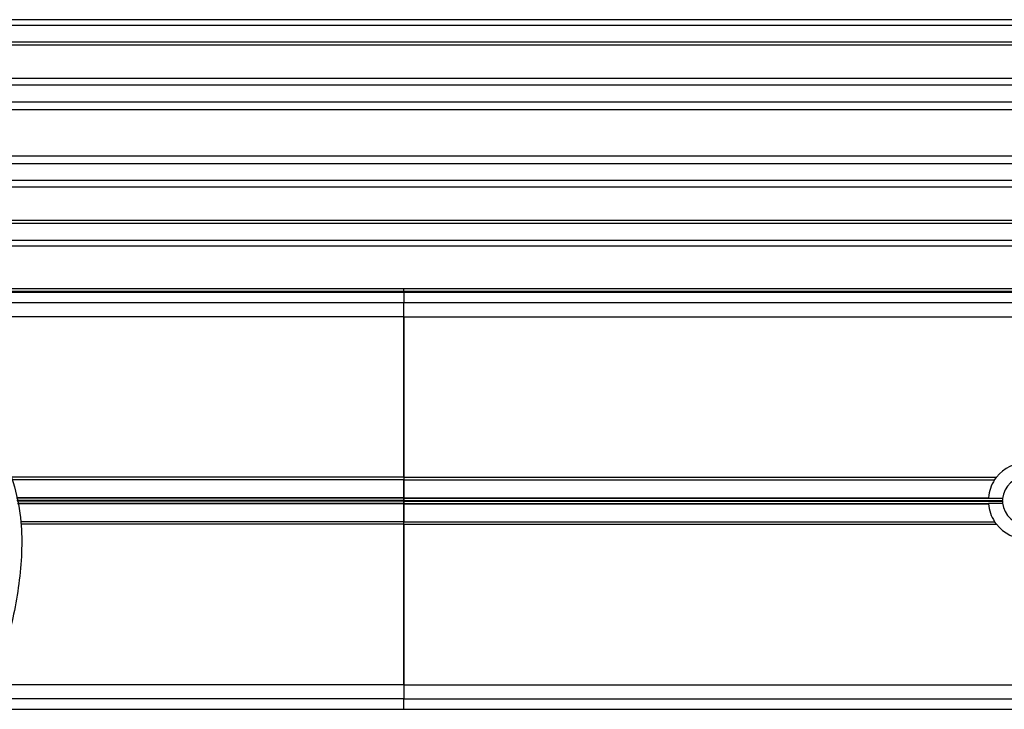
# Model space of a CAD drawing. Header units: millimetres. Extents: x 0 to 420, y 0 to 297.
# Tile 80 of 102: x 348.75 to 357.44, y 235.7 to 241.79. Entities that reach past the tile are written whole.
import ezdxf

# ---------------------------------------------------------------- set-up
doc = ezdxf.new("R2010")
doc.units = ezdxf.units.MM

msp = doc.modelspace()

# ---------------------------------------------------------------- linework, layer by layer
at = {"color": 7, "linetype": 'Continuous', "lineweight": 25}
for p, q in [((359.64066, 241.78829), (327.64066, 241.78829)), ((359.64066, 241.73829), (327.64066, 241.73829)), ((359.64066, 241.58829), (327.64066, 241.58829)), ((359.64066, 241.56279), (327.64066, 241.56279)), ((359.64066, 241.26828), (344.34377, 241.26828)), ((359.64066, 241.21027), (344.39604, 241.21027)), ((359.64066, 241.06084), (344.47489, 241.06084)), ((359.64066, 240.99329), (344.49185, 240.99329)), ((359.64066, 240.58329), (344.49961, 240.58329)), ((359.64066, 240.51574), (344.49961, 240.51574)), ((359.64066, 240.36631), (344.49961, 240.36631)), ((359.64066, 240.3083), (344.49961, 240.3083)), ((359.64066, 240.01379), (344.49961, 240.01379)), ((359.64066, 239.98829), (344.49961, 239.98829)), ((359.64066, 239.83829), (344.49961, 239.83829)), ((359.64066, 239.78829), (344.49961, 239.78829)), ((344.49961, 239.41465), (352.14066, 239.41465)), ((352.14066, 239.38965), (352.14066, 239.41465)), ((352.14066, 239.41465), (359.64066, 239.41465)), ((344.49961, 239.38965), (352.14066, 239.38965)), ((344.49961, 239.38068), (352.14066, 239.38068)), ((352.14066, 239.38965), (359.64066, 239.38965)), ((352.14066, 239.38068), (352.14066, 239.38965)), ((352.14066, 239.38068), (352.14066, 239.2884)), ((352.14066, 239.38068), (359.64066, 239.38068)), ((352.14066, 239.38068), (352.14066, 239.2884)), ((352.14066, 239.28818), (344.49961, 239.28818)), ((352.14066, 239.1634), (352.14066, 239.2884)), ((352.14066, 239.2884), (359.64066, 239.2884)), ((352.14066, 239.16318), (344.49961, 239.16318)), ((352.14066, 239.1634), (359.64066, 239.1634)), ((352.14066, 237.7459), (352.14066, 239.1634)), ((352.14066, 239.16318), (352.14066, 237.74568)), ((352.14066, 237.74568), (348.66787, 237.74568)), ((352.14066, 237.72318), (348.67661, 237.72318)), ((352.14066, 237.7459), (352.14066, 237.72318)), ((352.14066, 237.7459), (357.37457, 237.7459)), ((352.14066, 237.7234), (357.35845, 237.7234)), ((352.14066, 237.56535), (352.14066, 237.7234)), ((352.14066, 237.72318), (352.14066, 237.56535)), ((357.35845, 237.7234), (357.37563, 237.74379)), ((352.14066, 237.56535), (348.71832, 237.56535)), ((352.14066, 237.56182), (348.71896, 237.56182)), ((352.14066, 237.54183), (348.72262, 237.54183)), ((352.14066, 237.53476), (348.72392, 237.53476)), ((352.14066, 237.51477), (348.72758, 237.51477)), ((352.14066, 237.51123), (348.72823, 237.51123)), ((352.14066, 237.56535), (352.14066, 237.56182)), ((352.14066, 237.56535), (357.30424, 237.56535)), ((352.14066, 237.56182), (352.14066, 237.56535)), ((352.14066, 237.56182), (352.14066, 237.54183)), ((352.14066, 237.56182), (357.30398, 237.56182)), ((352.14066, 237.54183), (352.14066, 237.56182)), ((352.14066, 237.54183), (352.14066, 237.53476)), ((352.14066, 237.54183), (357.42819, 237.54183)), ((352.14066, 237.53476), (352.14066, 237.54183)), ((352.14066, 237.53476), (352.14066, 237.51477)), ((352.14066, 237.53476), (357.42819, 237.53476)), ((352.14066, 237.51477), (352.14066, 237.53476)), ((352.14066, 237.51477), (352.14066, 237.51123)), ((352.14066, 237.51477), (357.30398, 237.51477)), ((352.14066, 237.51123), (352.14066, 237.51477)), ((352.14066, 237.51123), (352.14066, 237.35318)), ((352.14066, 237.51123), (357.30424, 237.51123)), ((352.14066, 237.3534), (352.14066, 237.51123)), ((357.4291, 237.55828), (357.30375, 237.55828)), ((357.30375, 237.5183), (357.4291, 237.5183)), ((352.14066, 237.35318), (348.75717, 237.35318)), ((352.14066, 237.33068), (348.75791, 237.33068)), ((352.14066, 237.3534), (357.3583, 237.3534)), ((352.14066, 237.3309), (352.14066, 237.3534)), ((352.14066, 235.9134), (352.14066, 237.3309)), ((352.14066, 237.3309), (357.37439, 237.3309)), ((352.14066, 237.33068), (352.14066, 235.91318)), ((357.37732, 237.3284), (357.3583, 237.3534)), ((352.14066, 235.91318), (348.5357, 235.91318)), ((352.14066, 235.9134), (359.64066, 235.9134)), ((352.14066, 235.91318), (352.14066, 235.78818)), ((352.14066, 235.78818), (348.49894, 235.78818)), ((352.14066, 235.7884), (359.64066, 235.7884)), ((352.14066, 235.6959), (352.14066, 235.78818)), ((352.14066, 235.6959), (352.14066, 235.78818)), ((348.4718, 235.6959), (352.14066, 235.6959)), ((352.14066, 235.6959), (359.64066, 235.6959))]:
    msp.add_line(p, q, dxfattribs=at)
for radius, start, end in [(0.3375, 37.962405, 142.037595), (0.2125, 5.398291, 174.601709), (0.3375, 146.737366, 175.40086), (0.3375, 176.002567, 176.604114), (0.3375, 183.395886, 183.997433), (0.3375, 184.59914, 213.217493), (0.2125, 174.601709, 179.046996), (0.2125, 180.953004, 185.398291), (0.2125, 185.398291, 354.601709), (0.3375, 217.914534, 322.085466)]:
    msp.add_arc((357.64066, 237.53829), radius, start, end, dxfattribs=at)
for points, knots in [([(348.29022, 238.36448), (348.34675, 238.30106), (348.45974, 238.17426), (348.6039, 237.93927), (348.71056, 237.66335), (348.76393, 237.36609), (348.76906, 237.07818), (348.74364, 236.8051), (348.68274, 236.45768), (348.6161, 236.20525), (348.57279, 236.0412)], [0, 0, 0, 0, 0.1031668, 0.2062413, 0.3333882, 0.460682, 0.5714255, 0.6826443, 0.7937622, 1, 1, 1, 1]), ([(357.30398, 237.56182), (357.30401, 237.56226), (357.30407, 237.56313), (357.30417, 237.56443), (357.30423, 237.56517), (357.30424, 237.56535)], [0, 0, 0, 0, 0.4295139, 0.8589937, 1, 1, 1, 1]), ([(357.30424, 237.51123), (357.3042, 237.51179), (357.30411, 237.51292), (357.30403, 237.51409), (357.30399, 237.51463), (357.30398, 237.51477)], [0, 0, 0, 0, 0.4303692, 0.8607685, 1, 1, 1, 1]), ([(357.42819, 237.53476), (357.42818, 237.53519), (357.42817, 237.53607), (357.42815, 237.53774), (357.42816, 237.53943), (357.42817, 237.54085), (357.42818, 237.54155), (357.42819, 237.54183)], [0, 0, 0, 0, 0.21469187, 0.42938517, 0.64403997, 0.85867049, 1, 1, 1, 1])]:
    msp.add_open_spline(points, degree=3, knots=knots, dxfattribs=at)

doc.saveas('drawing.dxf')
